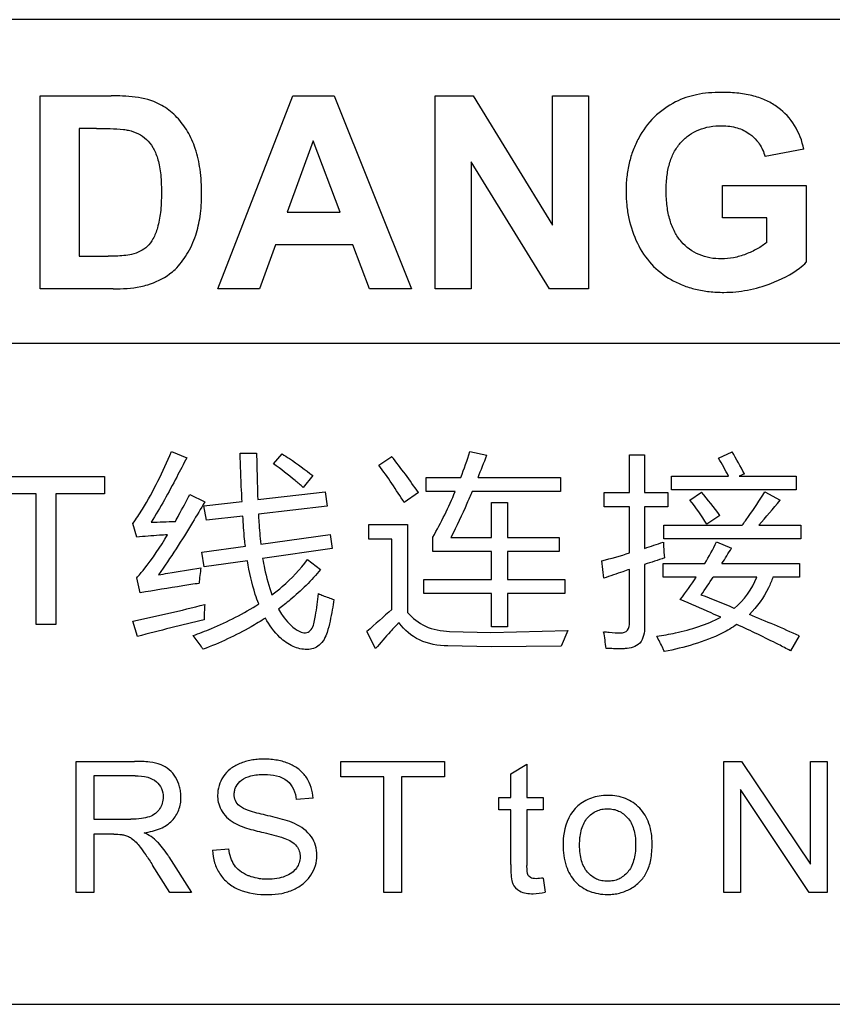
# Model space of a CAD drawing. Header units: millimetres. Extents: x 1895 to 2561, y -1570 to -291.
# Tile 5 of 61: x 1968 to 1977, y -1395 to -1384. Entities that reach past the tile are written whole.
import ezdxf

# ---------------------------------------------------------------- set-up
doc = ezdxf.new("R2010")
doc.units = ezdxf.units.MM
doc.header["$LTSCALE"] = 23.1
doc.layers.get('0').update_dxf_attribs({"linetype": 'CONTINUOUS'})
doc.layers.add('03___PRT_ALL_CURVES', color=7, linetype='CONTINUOUS')

msp = doc.modelspace()

# ---------------------------------------------------------------- linework, layer by layer
at = {"linetype": 'Continuous'}
for p, q in [((1986.399, -1383.548), (1956.399, -1383.548)), ((1956.399, -1394.548), (1986.399, -1394.548))]:
    msp.add_line(p, q, dxfattribs=at)
at = {"layer": '03___PRT_ALL_CURVES', "linetype": 'Continuous'}
for p, q in [((1968.211, -1386.555), (1968.211, -1384.399)), ((1968.211, -1384.399), (1969.005, -1384.399)), ((1970.198, -1386.555), (1971.035, -1384.399)), ((1971.035, -1384.399), (1971.496, -1384.399)), ((1971.496, -1384.399), (1972.36, -1386.555)), ((1972.625, -1386.555), (1972.625, -1384.399)), ((1972.625, -1384.399), (1973.047, -1384.399)), ((1973.047, -1384.399), (1973.935, -1385.844)), ((1973.935, -1385.844), (1973.935, -1384.399)), ((1973.935, -1384.399), (1974.338, -1384.399)), ((1974.338, -1384.399), (1974.338, -1386.555)), ((1968.647, -1384.764), (1968.647, -1386.191)), ((1968.842, -1384.764), (1968.647, -1384.764)), ((1971.263, -1384.902), (1970.971, -1385.7)), ((1971.562, -1385.7), (1971.263, -1384.902)), ((1976.744, -1384.996), (1976.31, -1385.077)), ((1973.902, -1386.555), (1973.028, -1385.138)), ((1973.028, -1385.138), (1973.028, -1386.555)), ((1975.835, -1385.763), (1975.835, -1385.399)), ((1975.835, -1385.399), (1976.771, -1385.399)), ((1976.771, -1385.399), (1976.771, -1386.259)), ((1970.971, -1385.7), (1971.562, -1385.7)), ((1976.331, -1385.763), (1975.835, -1385.763)), ((1976.331, -1386.037), (1976.331, -1385.763)), ((1970.839, -1386.065), (1970.66, -1386.555)), ((1971.704, -1386.065), (1970.839, -1386.065)), ((1971.89, -1386.555), (1971.704, -1386.065)), ((1968.647, -1386.191), (1968.971, -1386.191)), ((1969.028, -1386.555), (1968.211, -1386.555)), ((1970.66, -1386.555), (1970.198, -1386.555)), ((1972.36, -1386.555), (1971.89, -1386.555)), ((1973.028, -1386.555), (1972.625, -1386.555)), ((1974.338, -1386.555), (1973.902, -1386.555)), ((1955.399, -1387.163), (1987.399, -1387.163)), ((1969.678, -1388.374), (1969.849, -1388.442)), ((1970.444, -1388.392), (1970.629, -1388.392)), ((1970.818, -1388.512), (1970.915, -1388.399)), ((1973.013, -1388.372), (1973.202, -1388.412)), ((1974.797, -1388.408), (1974.964, -1388.408)), ((1974.797, -1388.829), (1974.797, -1388.408)), ((1974.964, -1388.408), (1974.964, -1388.829)), ((1975.791, -1388.446), (1975.942, -1388.376)), ((1971.994, -1388.525), (1972.139, -1388.428)), ((1976.079, -1388.622), (1976.022, -1388.649)), ((1967.622, -1388.652), (1968.931, -1388.652)), ((1968.931, -1388.652), (1968.931, -1388.846)), ((1971.257, -1388.642), (1971.149, -1388.773)), ((1972.524, -1388.662), (1972.912, -1388.662)), ((1972.524, -1388.82), (1972.524, -1388.662)), ((1973.103, -1388.662), (1974.024, -1388.662)), ((1974.024, -1388.662), (1974.024, -1388.82)), ((1975.266, -1388.649), (1975.902, -1388.649)), ((1975.266, -1388.8), (1975.266, -1388.649)), ((1976.022, -1388.649), (1976.656, -1388.649)), ((1976.656, -1388.649), (1976.656, -1388.8)), ((1968.167, -1388.846), (1967.622, -1388.846)), ((1968.167, -1390.304), (1968.167, -1388.846)), ((1968.386, -1388.846), (1968.386, -1390.304)), ((1968.931, -1388.846), (1968.386, -1388.846)), ((1969.883, -1388.852), (1970.05, -1388.935)), ((1970.643, -1388.91), (1971.397, -1388.825)), ((1971.397, -1388.825), (1971.417, -1388.985)), ((1972.438, -1388.832), (1972.278, -1388.944)), ((1972.848, -1388.82), (1972.524, -1388.82)), ((1974.024, -1388.82), (1973.038, -1388.82)), ((1974.513, -1388.829), (1974.797, -1388.829)), ((1974.513, -1388.992), (1974.513, -1388.829)), ((1974.964, -1388.829), (1975.223, -1388.829)), ((1975.223, -1388.829), (1975.223, -1388.992)), ((1976.656, -1388.8), (1975.266, -1388.8)), ((1975.469, -1388.915), (1975.599, -1388.827)), ((1976.309, -1388.825), (1976.478, -1388.917)), ((1970.041, -1388.978), (1970.467, -1388.931)), ((1973.254, -1388.942), (1973.434, -1388.942)), ((1973.254, -1389.332), (1973.254, -1388.942)), ((1973.434, -1388.942), (1973.434, -1389.332)), ((1970.068, -1389.14), (1970.041, -1388.978)), ((1971.417, -1388.985), (1970.65, -1389.074)), ((1974.797, -1388.992), (1974.513, -1388.992)), ((1974.797, -1389.506), (1974.797, -1388.992)), ((1975.223, -1388.992), (1974.964, -1388.992)), ((1974.964, -1388.992), (1974.964, -1389.455)), ((1969.29, -1389.33), (1969.248, -1389.176)), ((1970.476, -1389.094), (1970.068, -1389.14)), ((1971.884, -1389.188), (1972.317, -1389.188)), ((1971.884, -1389.352), (1971.884, -1389.188)), ((1972.317, -1389.188), (1972.317, -1390.171)), ((1975.805, -1389.088), (1975.66, -1389.185)), ((1970.676, -1389.407), (1971.453, -1389.298)), ((1971.453, -1389.298), (1971.474, -1389.458)), ((1975.178, -1389.196), (1976.056, -1389.196)), ((1975.178, -1389.348), (1975.178, -1389.196)), ((1976.24, -1389.196), (1976.71, -1389.196)), ((1976.71, -1389.196), (1976.71, -1389.348)), ((1972.141, -1389.352), (1971.884, -1389.352)), ((1972.141, -1390.138), (1972.141, -1389.352)), ((1972.598, -1389.49), (1972.598, -1389.33)), ((1972.801, -1389.332), (1973.254, -1389.332)), ((1973.434, -1389.332), (1974.011, -1389.332)), ((1974.011, -1389.332), (1974.011, -1389.49)), ((1976.71, -1389.348), (1975.178, -1389.348)), ((1975.769, -1389.381), (1975.935, -1389.451)), ((1970.018, -1389.498), (1970.504, -1389.431)), ((1970.045, -1389.661), (1970.018, -1389.498)), ((1971.474, -1389.458), (1970.697, -1389.568)), ((1973.254, -1389.49), (1972.598, -1389.49)), ((1973.254, -1389.803), (1973.254, -1389.49)), ((1974.011, -1389.49), (1973.434, -1389.49)), ((1973.434, -1389.49), (1973.434, -1389.803)), ((1970.526, -1389.593), (1970.045, -1389.661)), ((1971.199, -1389.579), (1971.345, -1389.69)), ((1974.509, -1389.789), (1974.486, -1389.595)), ((1975.171, -1389.624), (1975.637, -1389.624)), ((1975.171, -1389.776), (1975.171, -1389.624)), ((1975.828, -1389.624), (1976.694, -1389.624)), ((1976.694, -1389.624), (1976.694, -1389.776)), ((1974.797, -1390.28), (1974.797, -1389.69)), ((1974.964, -1389.635), (1974.964, -1390.33)), ((1969.327, -1389.951), (1969.29, -1389.783)), ((1972.497, -1389.803), (1973.254, -1389.803)), ((1972.497, -1389.96), (1972.497, -1389.803)), ((1973.434, -1389.803), (1974.074, -1389.803)), ((1974.074, -1389.803), (1974.074, -1389.96)), ((1975.542, -1389.776), (1975.171, -1389.776)), ((1976.217, -1389.776), (1975.731, -1389.776)), ((1976.694, -1389.776), (1976.398, -1389.776)), ((1973.254, -1389.96), (1972.497, -1389.96)), ((1973.254, -1390.332), (1973.254, -1389.96)), ((1974.074, -1389.96), (1973.434, -1389.96)), ((1973.434, -1389.96), (1973.434, -1390.332)), ((1969.297, -1390.44), (1969.248, -1390.269)), ((1968.386, -1390.304), (1968.167, -1390.304)), ((1971.958, -1390.575), (1971.861, -1390.384)), ((1972.785, -1390.382), (1973.247, -1390.393)), ((1973.247, -1390.393), (1974.108, -1390.373)), ((1973.434, -1390.332), (1973.254, -1390.332)), ((1974.108, -1390.373), (1974.033, -1390.546)), ((1976.692, -1390.431), (1976.593, -1390.598)), ((1973.251, -1390.555), (1972.765, -1390.544)), ((1974.033, -1390.546), (1973.251, -1390.555)), ((1968.614, -1393.299), (1968.614, -1391.834)), ((1968.614, -1391.834), (1969.264, -1391.834)), ((1971.57, -1391.834), (1972.73, -1391.834)), ((1971.57, -1392.006), (1971.57, -1391.834)), ((1972.73, -1391.834), (1972.73, -1392.006)), ((1973.47, -1391.974), (1973.65, -1391.866)), ((1973.65, -1391.866), (1973.65, -1392.237)), ((1975.848, -1391.834), (1976.047, -1391.834)), ((1975.848, -1393.299), (1975.848, -1391.834)), ((1976.047, -1391.834), (1976.816, -1392.984)), ((1976.816, -1391.834), (1977.002, -1391.834)), ((1976.816, -1392.984), (1976.816, -1391.834)), ((1977.002, -1391.834), (1977.002, -1393.299)), ((1968.809, -1391.995), (1968.809, -1392.48)), ((1969.272, -1391.995), (1968.809, -1391.995)), ((1972.052, -1392.006), (1971.57, -1392.006)), ((1972.052, -1393.299), (1972.052, -1392.006)), ((1972.73, -1392.006), (1972.247, -1392.006)), ((1972.247, -1392.006), (1972.247, -1393.299)), ((1973.47, -1392.237), (1973.47, -1391.974)), ((1976.803, -1393.299), (1976.034, -1392.149)), ((1976.034, -1392.149), (1976.034, -1393.299)), ((1971.26, -1392.247), (1971.073, -1392.261)), ((1973.337, -1392.237), (1973.47, -1392.237)), ((1973.337, -1392.376), (1973.337, -1392.237)), ((1973.65, -1392.237), (1973.83, -1392.237)), ((1973.83, -1392.237), (1973.83, -1392.376)), ((1973.47, -1392.376), (1973.337, -1392.376)), ((1973.47, -1392.988), (1973.47, -1392.376)), ((1973.83, -1392.376), (1973.65, -1392.376)), ((1973.65, -1392.376), (1973.65, -1392.998)), ((1968.809, -1392.48), (1969.225, -1392.48)), ((1968.809, -1392.648), (1968.809, -1393.299)), ((1969.033, -1392.648), (1968.809, -1392.648)), ((1970.138, -1392.828), (1970.32, -1392.812)), ((1969.65, -1392.9), (1969.903, -1393.299)), ((1969.661, -1393.299), (1969.467, -1392.994)), ((1973.83, -1393.138), (1973.854, -1393.297)), ((1968.809, -1393.299), (1968.614, -1393.299)), ((1969.903, -1393.299), (1969.661, -1393.299)), ((1972.247, -1393.299), (1972.052, -1393.299)), ((1976.034, -1393.299), (1975.848, -1393.299)), ((1977.002, -1393.299), (1976.803, -1393.299))]:
    msp.add_line(p, q, dxfattribs=at)
for centre, radius, start, end in [((1967.5, -1386.615), 5.786, 339.2767, 342.3209), ((1963.464, -1384.707), 10.419, 337.6894, 339.1671), ((1971.149, -1391.215), 5.57, 27.7389, 30.6352), ((1965.969, -1392.91), 7.453, 32.1518, 36.0445), ((1965.782, -1393.46), 8.107, 34.8159, 38.3674), ((1972.18, -1390.565), 4.186, 27.2307, 30.3974), ((1972.503, -1391.469), 4.071, 35.7947, 40.4753), ((1973.517, -1390.504), 2.517, 31.5971, 39.1487), ((1964.457, -1378.925), 15.632, 318.9202, 320.2637), ((1972.188, -1380.657), 9.225, 287.5116, 288.882), ((1972.491, -1387.76), 3.657, 329.3406, 333.6733), ((1970.826, -1376.199), 13.887, 285.2836, 286.6169), ((1970.368, -1386.139), 6.478, 327.4455, 329.2474), ((1972.036, -1389.993), 2.054, 170.9951, 175.8761), ((1972.24, -1387.597), 3.956, 322.1286, 326.5838), ((1966.384, -1383.658), 11.171, 325.5598, 326.7964), ((1966.547, -1412.913), 24.658, 67.5442, 68.4674), ((1963.961, -1365.767), 25.066, 282.1753, 284.058), ((1979.885, -1399.232), 11.944, 130.4148, 132.2003), ((1975.578, -1413.914), 24.3, 103.1662, 104.9786), ((1963.277, -1421.123), 33.496, 66.3898, 67.4265), ((1972.389, -1390.786), 2.155, 5.6791, 10.7013)]:
    msp.add_arc(centre, radius, start, end, dxfattribs=at)
for points, knots in [([(1969.414, -1384.44), (1969.323, -1384.414), (1969.184, -1384.402), (1969.047, -1384.399), (1969.005, -1384.399)], [0, 0, 0, 0, 0.693397, 1, 1, 1, 1]), ([(1970.015, -1385.498), (1970.015, -1385.405), (1970.006, -1385.233), (1969.955, -1384.995), (1969.866, -1384.797), (1969.746, -1384.636), (1969.595, -1384.51), (1969.476, -1384.459), (1969.414, -1384.44)], [0, 0, 0, 0, 0.213672, 0.394561, 0.554898, 0.706488, 0.85312, 1, 1, 1, 1]), ([(1976.744, -1384.996), (1976.724, -1384.903), (1976.657, -1384.724), (1976.494, -1384.547), (1976.329, -1384.449), (1976.18, -1384.397), (1976.042, -1384.372), (1975.922, -1384.362), (1975.81, -1384.359), (1975.682, -1384.364), (1975.507, -1384.389), (1975.384, -1384.43), (1975.311, -1384.468)], [0, 0, 0, 0, 0.163121, 0.319308, 0.401735, 0.490377, 0.587956, 0.640783, 0.696558, 0.781154, 0.859272, 1, 1, 1, 1]), ([(1975.311, -1384.468), (1975.224, -1384.512), (1975.061, -1384.626), (1974.914, -1384.826), (1974.833, -1385.006), (1974.788, -1385.152), (1974.762, -1385.308), (1974.754, -1385.466), (1974.762, -1385.621), (1974.793, -1385.817), (1974.841, -1385.958), (1974.883, -1386.045)], [0, 0, 0, 0, 0.163307, 0.324322, 0.407318, 0.491689, 0.578854, 0.670114, 0.755025, 0.837703, 1, 1, 1, 1]), ([(1968.842, -1384.764), (1968.942, -1384.764), (1969.061, -1384.764), (1969.18, -1384.78), (1969.198, -1384.784)], [0, 0, 0, 0, 0.84061, 1, 1, 1, 1]), ([(1969.198, -1384.784), (1969.236, -1384.793), (1969.309, -1384.817), (1969.404, -1384.882), (1969.476, -1384.978), (1969.519, -1385.077), (1969.543, -1385.173), (1969.557, -1385.262), (1969.564, -1385.365), (1969.567, -1385.478), (1969.564, -1385.592), (1969.555, -1385.725), (1969.53, -1385.861), (1969.481, -1385.991), (1969.415, -1386.083), (1969.329, -1386.14), (1969.266, -1386.162), (1969.233, -1386.17)], [0, 0, 0, 0, 0.069417, 0.133988, 0.201272, 0.27813, 0.323368, 0.37627, 0.43729, 0.506739, 0.576667, 0.639055, 0.741969, 0.821009, 0.882851, 0.939086, 1, 1, 1, 1]), ([(1975.375, -1386.029), (1975.346, -1385.996), (1975.295, -1385.92), (1975.242, -1385.785), (1975.217, -1385.657), (1975.207, -1385.544), (1975.204, -1385.455), (1975.207, -1385.368), (1975.217, -1385.263), (1975.242, -1385.143), (1975.294, -1385.017), (1975.369, -1384.913), (1975.462, -1384.832), (1975.57, -1384.774), (1975.694, -1384.74), (1975.811, -1384.731), (1975.914, -1384.737), (1976.023, -1384.759), (1976.13, -1384.811), (1976.195, -1384.872), (1976.219, -1384.9)], [0, 0, 0, 0, 0.061544, 0.128366, 0.203185, 0.244253, 0.287997, 0.328514, 0.366632, 0.436411, 0.499377, 0.558221, 0.614979, 0.671338, 0.730085, 0.793674, 0.836076, 0.875515, 0.949077, 1, 1, 1, 1]), ([(1976.219, -1384.9), (1976.228, -1384.911), (1976.268, -1384.964), (1976.296, -1385.027), (1976.31, -1385.077)], [0, 0, 0, 0, 0.217026, 1, 1, 1, 1]), ([(1969.718, -1386.338), (1969.769, -1386.288), (1969.862, -1386.168), (1969.954, -1385.965), (1970.006, -1385.736), (1970.015, -1385.581), (1970.015, -1385.498)], [0, 0, 0, 0, 0.234177, 0.490857, 0.72812, 1, 1, 1, 1]), ([(1974.883, -1386.045), (1974.924, -1386.13), (1975.029, -1386.289), (1975.218, -1386.437), (1975.391, -1386.518), (1975.535, -1386.563), (1975.689, -1386.589), (1975.839, -1386.597), (1975.983, -1386.59), (1976.16, -1386.565), (1976.291, -1386.527), (1976.375, -1386.494)], [0, 0, 0, 0, 0.164812, 0.328156, 0.412909, 0.499734, 0.59026, 0.685922, 0.763569, 0.841359, 1, 1, 1, 1]), ([(1975.822, -1386.221), (1975.737, -1386.221), (1975.568, -1386.193), (1975.429, -1386.09), (1975.375, -1386.029)], [0, 0, 0, 0, 0.510181, 1, 1, 1, 1]), ([(1976.331, -1386.037), (1976.297, -1386.063), (1976.221, -1386.113), (1976.096, -1386.171), (1975.961, -1386.212), (1975.868, -1386.221), (1975.822, -1386.221)], [0, 0, 0, 0, 0.23514, 0.491245, 0.750609, 1, 1, 1, 1]), ([(1969.233, -1386.17), (1969.175, -1386.185), (1969.087, -1386.189), (1968.999, -1386.191), (1968.971, -1386.191)], [0, 0, 0, 0, 0.678979, 1, 1, 1, 1]), ([(1976.375, -1386.494), (1976.488, -1386.45), (1976.629, -1386.382), (1976.747, -1386.282), (1976.771, -1386.259)], [0, 0, 0, 0, 0.784425, 1, 1, 1, 1]), ([(1969.413, -1386.51), (1969.499, -1386.482), (1969.609, -1386.432), (1969.699, -1386.356), (1969.718, -1386.338)], [0, 0, 0, 0, 0.771008, 1, 1, 1, 1]), ([(1969.028, -1386.555), (1969.131, -1386.555), (1969.261, -1386.549), (1969.387, -1386.518), (1969.413, -1386.51)], [0, 0, 0, 0, 0.792599, 1, 1, 1, 1]), ([(1969.248, -1389.176), (1969.285, -1389.125), (1969.453, -1388.871), (1969.583, -1388.595), (1969.678, -1388.374)], [0, 0, 0, 0, 0.207857, 1, 1, 1, 1]), ([(1970.467, -1388.931), (1970.465, -1388.89), (1970.456, -1388.711), (1970.449, -1388.531), (1970.444, -1388.392)], [0, 0, 0, 0, 0.2259, 1, 1, 1, 1]), ([(1970.629, -1388.392), (1970.63, -1388.439), (1970.633, -1388.612), (1970.638, -1388.785), (1970.643, -1388.91)], [0, 0, 0, 0, 0.272716, 1, 1, 1, 1]), ([(1970.915, -1388.399), (1970.942, -1388.416), (1971.06, -1388.493), (1971.172, -1388.576), (1971.257, -1388.642)], [0, 0, 0, 0, 0.231459, 1, 1, 1, 1]), ([(1969.849, -1388.442), (1969.812, -1388.514), (1969.686, -1388.758), (1969.554, -1388.999), (1969.45, -1389.163)], [0, 0, 0, 0, 0.295824, 1, 1, 1, 1]), ([(1971.149, -1388.773), (1971.119, -1388.747), (1971.012, -1388.657), (1970.901, -1388.57), (1970.818, -1388.512)], [0, 0, 0, 0, 0.281235, 1, 1, 1, 1]), ([(1969.722, -1389.153), (1969.735, -1389.129), (1969.79, -1389.03), (1969.843, -1388.929), (1969.883, -1388.852)], [0, 0, 0, 0, 0.237051, 1, 1, 1, 1]), ([(1973.038, -1388.82), (1973.019, -1388.865), (1972.943, -1389.037), (1972.863, -1389.207), (1972.801, -1389.332)], [0, 0, 0, 0, 0.256388, 1, 1, 1, 1]), ([(1976.056, -1389.196), (1976.079, -1389.164), (1976.166, -1389.042), (1976.25, -1388.918), (1976.309, -1388.825)], [0, 0, 0, 0, 0.266289, 1, 1, 1, 1]), ([(1970.05, -1388.935), (1970.005, -1389.012), (1969.842, -1389.289), (1969.669, -1389.559), (1969.534, -1389.749)], [0, 0, 0, 0, 0.276296, 1, 1, 1, 1]), ([(1970.65, -1389.074), (1970.651, -1389.103), (1970.657, -1389.214), (1970.667, -1389.326), (1970.676, -1389.407)], [0, 0, 0, 0, 0.261778, 1, 1, 1, 1]), ([(1970.504, -1389.431), (1970.5, -1389.404), (1970.488, -1389.292), (1970.48, -1389.18), (1970.476, -1389.094)], [0, 0, 0, 0, 0.238441, 1, 1, 1, 1]), ([(1969.29, -1389.783), (1969.318, -1389.753), (1969.446, -1389.603), (1969.554, -1389.437), (1969.634, -1389.303)], [0, 0, 0, 0, 0.207882, 1, 1, 1, 1]), ([(1969.634, -1389.303), (1969.604, -1389.305), (1969.489, -1389.312), (1969.375, -1389.321), (1969.29, -1389.33)], [0, 0, 0, 0, 0.261301, 1, 1, 1, 1]), ([(1975.174, -1389.386), (1975.174, -1389.402), (1975.176, -1389.461), (1975.181, -1389.519), (1975.187, -1389.561)], [0, 0, 0, 0, 0.278295, 1, 1, 1, 1]), ([(1970.653, -1390.076), (1970.639, -1390.041), (1970.583, -1389.884), (1970.547, -1389.72), (1970.526, -1389.593)], [0, 0, 0, 0, 0.226235, 1, 1, 1, 1]), ([(1970.697, -1389.568), (1970.704, -1389.606), (1970.729, -1389.743), (1970.765, -1389.879), (1970.801, -1389.974)], [0, 0, 0, 0, 0.273568, 1, 1, 1, 1]), ([(1970.801, -1389.974), (1970.84, -1389.945), (1970.986, -1389.827), (1971.116, -1389.69), (1971.199, -1389.579)], [0, 0, 0, 0, 0.261947, 1, 1, 1, 1]), ([(1969.534, -1389.749), (1969.569, -1389.744), (1969.727, -1389.72), (1969.884, -1389.693), (1970.007, -1389.672)], [0, 0, 0, 0, 0.220973, 1, 1, 1, 1]), ([(1971.345, -1389.69), (1971.243, -1389.814), (1971.088, -1389.967), (1970.919, -1390.1), (1970.874, -1390.133)], [0, 0, 0, 0, 0.744717, 1, 1, 1, 1]), ([(1974.797, -1389.69), (1974.772, -1389.698), (1974.676, -1389.731), (1974.579, -1389.764), (1974.509, -1389.789)], [0, 0, 0, 0, 0.262234, 1, 1, 1, 1]), ([(1969.987, -1389.846), (1969.926, -1389.855), (1969.706, -1389.889), (1969.486, -1389.925), (1969.327, -1389.951)], [0, 0, 0, 0, 0.276234, 1, 1, 1, 1]), ([(1976.398, -1389.776), (1976.383, -1389.816), (1976.32, -1389.969), (1976.222, -1390.108), (1976.135, -1390.194)], [0, 0, 0, 0, 0.26003, 1, 1, 1, 1]), ([(1971.273, -1390.28), (1971.278, -1390.256), (1971.298, -1390.15), (1971.312, -1390.042), (1971.32, -1389.96)], [0, 0, 0, 0, 0.233029, 1, 1, 1, 1]), ([(1971.32, -1389.96), (1971.337, -1389.967), (1971.394, -1389.992), (1971.452, -1390.013), (1971.494, -1390.026)], [0, 0, 0, 0, 0.291582, 1, 1, 1, 1]), ([(1971.494, -1390.026), (1971.488, -1390.064), (1971.467, -1390.187), (1971.443, -1390.31), (1971.417, -1390.393)], [0, 0, 0, 0, 0.308745, 1, 1, 1, 1]), ([(1975.815, -1390.224), (1975.779, -1390.208), (1975.629, -1390.141), (1975.478, -1390.075), (1975.363, -1390.026)], [0, 0, 0, 0, 0.237876, 1, 1, 1, 1]), ([(1969.919, -1390.429), (1969.988, -1390.404), (1970.241, -1390.307), (1970.486, -1390.184), (1970.653, -1390.076)], [0, 0, 0, 0, 0.269246, 1, 1, 1, 1]), ([(1970.874, -1390.133), (1970.888, -1390.158), (1970.944, -1390.248), (1971.018, -1390.327), (1971.082, -1390.37)], [0, 0, 0, 0, 0.271706, 1, 1, 1, 1]), ([(1972.317, -1390.171), (1972.37, -1390.236), (1972.515, -1390.347), (1972.693, -1390.379), (1972.785, -1390.382)], [0, 0, 0, 0, 0.477263, 1, 1, 1, 1]), ([(1970.727, -1390.234), (1970.674, -1390.268), (1970.453, -1390.403), (1970.216, -1390.512), (1970.032, -1390.582)], [0, 0, 0, 0, 0.240004, 1, 1, 1, 1]), ([(1971.194, -1390.584), (1971.14, -1390.584), (1971.026, -1390.559), (1970.86, -1390.436), (1970.771, -1390.313), (1970.727, -1390.234)], [0, 0, 0, 0, 0.265422, 0.556604, 1, 1, 1, 1]), ([(1971.082, -1390.37), (1971.117, -1390.391), (1971.222, -1390.425), (1971.263, -1390.323), (1971.273, -1390.28)], [0, 0, 0, 0, 0.485802, 1, 1, 1, 1]), ([(1972.222, -1390.287), (1972.186, -1390.316), (1972.098, -1390.413), (1972.012, -1390.511), (1971.958, -1390.575)], [0, 0, 0, 0, 0.355725, 1, 1, 1, 1]), ([(1972.765, -1390.544), (1972.657, -1390.543), (1972.445, -1390.508), (1972.279, -1390.367), (1972.222, -1390.287)], [0, 0, 0, 0, 0.523178, 1, 1, 1, 1]), ([(1974.698, -1390.4), (1974.725, -1390.4), (1974.789, -1390.378), (1974.797, -1390.311), (1974.797, -1390.28)], [0, 0, 0, 0, 0.462197, 1, 1, 1, 1]), ([(1975.099, -1390.436), (1975.17, -1390.426), (1975.415, -1390.382), (1975.657, -1390.308), (1975.815, -1390.224)], [0, 0, 0, 0, 0.28433, 1, 1, 1, 1]), ([(1971.417, -1390.393), (1971.399, -1390.446), (1971.351, -1390.547), (1971.242, -1390.584), (1971.194, -1390.584)], [0, 0, 0, 0, 0.541236, 1, 1, 1, 1]), ([(1974.507, -1390.386), (1974.528, -1390.388), (1974.591, -1390.394), (1974.655, -1390.4), (1974.698, -1390.4)], [0, 0, 0, 0, 0.327398, 1, 1, 1, 1]), ([(1974.964, -1390.33), (1974.964, -1390.393), (1974.942, -1390.534), (1974.804, -1390.575), (1974.746, -1390.575)], [0, 0, 0, 0, 0.521269, 1, 1, 1, 1]), ([(1975.996, -1390.305), (1975.944, -1390.341), (1975.692, -1390.486), (1975.407, -1390.565), (1975.185, -1390.607)], [0, 0, 0, 0, 0.218464, 1, 1, 1, 1]), ([(1976.593, -1390.598), (1976.549, -1390.575), (1976.352, -1390.473), (1976.152, -1390.377), (1975.996, -1390.305)], [0, 0, 0, 0, 0.224202, 1, 1, 1, 1]), ([(1970.032, -1390.582), (1970.025, -1390.571), (1969.989, -1390.518), (1969.95, -1390.468), (1969.919, -1390.429)], [0, 0, 0, 0, 0.211009, 1, 1, 1, 1]), ([(1975.185, -1390.607), (1975.179, -1390.594), (1975.153, -1390.536), (1975.123, -1390.479), (1975.099, -1390.436)], [0, 0, 0, 0, 0.220923, 1, 1, 1, 1]), ([(1974.746, -1390.575), (1974.731, -1390.576), (1974.66, -1390.577), (1974.589, -1390.575), (1974.534, -1390.573)], [0, 0, 0, 0, 0.210463, 1, 1, 1, 1]), ([(1971.26, -1392.247), (1971.258, -1392.206), (1971.245, -1392.124), (1971.192, -1392.013), (1971.109, -1391.92), (1970.994, -1391.855), (1970.884, -1391.824), (1970.787, -1391.811), (1970.711, -1391.808), (1970.638, -1391.811), (1970.547, -1391.823), (1970.442, -1391.854), (1970.332, -1391.914), (1970.228, -1392.028), (1970.192, -1392.146), (1970.194, -1392.225), (1970.194, -1392.23)], [0, 0, 0, 0, 0.08086, 0.15935, 0.238376, 0.321642, 0.412776, 0.461622, 0.513185, 0.560394, 0.605774, 0.692547, 0.772873, 0.847801, 0.989458, 1, 1, 1, 1]), ([(1969.373, -1392.632), (1969.435, -1392.623), (1969.549, -1392.598), (1969.669, -1392.52), (1969.73, -1392.441), (1969.762, -1392.377), (1969.781, -1392.307), (1969.786, -1392.238), (1969.782, -1392.174), (1969.767, -1392.099), (1969.729, -1392.011), (1969.658, -1391.924), (1969.557, -1391.864), (1969.422, -1391.838), (1969.321, -1391.834), (1969.264, -1391.834)], [0, 0, 0, 0, 0.137027, 0.249203, 0.301033, 0.351759, 0.403366, 0.45775, 0.500558, 0.542211, 0.625016, 0.704969, 0.782014, 0.875126, 1, 1, 1, 1]), ([(1969.272, -1391.995), (1969.319, -1391.995), (1969.404, -1392.001), (1969.511, -1392.052), (1969.573, -1392.136), (1969.589, -1392.224), (1969.578, -1392.303), (1969.548, -1392.367), (1969.5, -1392.422), (1969.428, -1392.458), (1969.334, -1392.477), (1969.264, -1392.48), (1969.225, -1392.48)], [0, 0, 0, 0, 0.151093, 0.267793, 0.36914, 0.472458, 0.54619, 0.620359, 0.69594, 0.775719, 0.873482, 1, 1, 1, 1]), ([(1970.437, -1392.331), (1970.419, -1392.315), (1970.388, -1392.275), (1970.377, -1392.211), (1970.383, -1392.157), (1970.404, -1392.1), (1970.461, -1392.034), (1970.575, -1391.987), (1970.666, -1391.981), (1970.717, -1391.981)], [0, 0, 0, 0, 0.121262, 0.244605, 0.318961, 0.391821, 0.548721, 0.742402, 1, 1, 1, 1]), ([(1970.717, -1391.981), (1970.805, -1391.981), (1970.992, -1392.008), (1971.065, -1392.184), (1971.073, -1392.261)], [0, 0, 0, 0, 0.532594, 1, 1, 1, 1]), ([(1970.194, -1392.23), (1970.195, -1392.257), (1970.204, -1392.315), (1970.256, -1392.434), (1970.34, -1392.501), (1970.401, -1392.533)], [0, 0, 0, 0, 0.211054, 0.458236, 1, 1, 1, 1]), ([(1975.048, -1392.753), (1975.048, -1392.677), (1975.034, -1392.565), (1974.974, -1392.435), (1974.912, -1392.356), (1974.837, -1392.292), (1974.751, -1392.247), (1974.654, -1392.22), (1974.555, -1392.212), (1974.458, -1392.219), (1974.341, -1392.248), (1974.262, -1392.294), (1974.218, -1392.332)], [0, 0, 0, 0, 0.192147, 0.277997, 0.36156, 0.443746, 0.524445, 0.607291, 0.695634, 0.775851, 0.851821, 1, 1, 1, 1]), ([(1970.729, -1392.435), (1970.664, -1392.421), (1970.565, -1392.394), (1970.465, -1392.356), (1970.437, -1392.331)], [0, 0, 0, 0, 0.636031, 1, 1, 1, 1]), ([(1974.218, -1392.332), (1974.133, -1392.405), (1974.062, -1392.565), (1974.054, -1392.722), (1974.054, -1392.768)], [0, 0, 0, 0, 0.708834, 1, 1, 1, 1]), ([(1974.238, -1392.768), (1974.238, -1392.752), (1974.239, -1392.72), (1974.244, -1392.66), (1974.257, -1392.593), (1974.285, -1392.522), (1974.324, -1392.464), (1974.372, -1392.419), (1974.427, -1392.387), (1974.487, -1392.367), (1974.551, -1392.362), (1974.615, -1392.368), (1974.675, -1392.387), (1974.729, -1392.42), (1974.777, -1392.464), (1974.817, -1392.522), (1974.845, -1392.592), (1974.861, -1392.673), (1974.864, -1392.734), (1974.864, -1392.767), (1974.864, -1392.769)], [0, 0, 0, 0, 0.042679, 0.082727, 0.155649, 0.220769, 0.280361, 0.336601, 0.390251, 0.443996, 0.500521, 0.556162, 0.609444, 0.662977, 0.719335, 0.778921, 0.843036, 0.91425, 0.99446, 1, 1, 1, 1]), ([(1971.053, -1392.529), (1970.985, -1392.498), (1970.874, -1392.47), (1970.765, -1392.444), (1970.729, -1392.435)], [0, 0, 0, 0, 0.668547, 1, 1, 1, 1]), ([(1970.401, -1392.533), (1970.46, -1392.564), (1970.557, -1392.592), (1970.652, -1392.617), (1970.684, -1392.624)], [0, 0, 0, 0, 0.675722, 1, 1, 1, 1]), ([(1970.762, -1393.323), (1970.811, -1393.323), (1970.908, -1393.315), (1971.043, -1393.272), (1971.156, -1393.204), (1971.239, -1393.11), (1971.291, -1393.002), (1971.308, -1392.886), (1971.293, -1392.775), (1971.228, -1392.633), (1971.126, -1392.562), (1971.053, -1392.529)], [0, 0, 0, 0, 0.121254, 0.234551, 0.340105, 0.439569, 0.534951, 0.627861, 0.71844, 0.805235, 1, 1, 1, 1]), ([(1969.033, -1392.648), (1969.063, -1392.648), (1969.099, -1392.649), (1969.135, -1392.654), (1969.141, -1392.655)], [0, 0, 0, 0, 0.82178, 1, 1, 1, 1]), ([(1969.141, -1392.655), (1969.156, -1392.659), (1969.187, -1392.669), (1969.257, -1392.706), (1969.323, -1392.782), (1969.397, -1392.886), (1969.442, -1392.955), (1969.467, -1392.994)], [0, 0, 0, 0, 0.098036, 0.201033, 0.48954, 0.709389, 1, 1, 1, 1]), ([(1969.49, -1392.705), (1969.465, -1392.683), (1969.426, -1392.658), (1969.385, -1392.638), (1969.373, -1392.632)], [0, 0, 0, 0, 0.705536, 1, 1, 1, 1]), ([(1969.65, -1392.9), (1969.615, -1392.845), (1969.564, -1392.777), (1969.504, -1392.718), (1969.49, -1392.705)], [0, 0, 0, 0, 0.76721, 1, 1, 1, 1]), ([(1970.944, -1392.695), (1970.993, -1392.714), (1971.064, -1392.751), (1971.11, -1392.837), (1971.123, -1392.924), (1971.092, -1393.016), (1971.022, -1393.084), (1970.946, -1393.123), (1970.854, -1393.147), (1970.767, -1393.153), (1970.693, -1393.15), (1970.623, -1393.14), (1970.574, -1393.126), (1970.545, -1393.115)], [0, 0, 0, 0, 0.159825, 0.224037, 0.28993, 0.42392, 0.498358, 0.583257, 0.679228, 0.785383, 0.847121, 0.906241, 1, 1, 1, 1]), ([(1970.684, -1392.624), (1970.758, -1392.642), (1970.846, -1392.663), (1970.932, -1392.691), (1970.944, -1392.695)], [0, 0, 0, 0, 0.850396, 1, 1, 1, 1]), ([(1970.545, -1393.115), (1970.539, -1393.113), (1970.503, -1393.097), (1970.442, -1393.063), (1970.376, -1392.996), (1970.337, -1392.909), (1970.324, -1392.846), (1970.32, -1392.812)], [0, 0, 0, 0, 0.046309, 0.297576, 0.518115, 0.742633, 1, 1, 1, 1]), ([(1974.054, -1392.768), (1974.054, -1392.848), (1974.067, -1392.964), (1974.127, -1393.1), (1974.188, -1393.181), (1974.263, -1393.244), (1974.35, -1393.289), (1974.447, -1393.316), (1974.539, -1393.323), (1974.619, -1393.319), (1974.707, -1393.303), (1974.81, -1393.262), (1974.916, -1393.183), (1974.996, -1393.072), (1975.042, -1392.924), (1975.048, -1392.814), (1975.048, -1392.753)], [0, 0, 0, 0, 0.141112, 0.202563, 0.261258, 0.318375, 0.374825, 0.43326, 0.496077, 0.536257, 0.575481, 0.65331, 0.729767, 0.805581, 0.891902, 1, 1, 1, 1]), ([(1974.864, -1392.769), (1974.864, -1392.799), (1974.861, -1392.858), (1974.845, -1392.941), (1974.817, -1393.014), (1974.778, -1393.073), (1974.73, -1393.118), (1974.676, -1393.151), (1974.615, -1393.17), (1974.551, -1393.176), (1974.487, -1393.17), (1974.427, -1393.151), (1974.372, -1393.118), (1974.306, -1393.057), (1974.261, -1392.966), (1974.241, -1392.86), (1974.238, -1392.8), (1974.238, -1392.768)], [0, 0, 0, 0, 0.079137, 0.153558, 0.219589, 0.279874, 0.336342, 0.389971, 0.443434, 0.499424, 0.555954, 0.609738, 0.663486, 0.719891, 0.844036, 0.917116, 1, 1, 1, 1]), ([(1970.138, -1392.828), (1970.14, -1392.875), (1970.153, -1392.968), (1970.213, -1393.094), (1970.306, -1393.199), (1970.485, -1393.305), (1970.649, -1393.323), (1970.762, -1393.323)], [0, 0, 0, 0, 0.158007, 0.311516, 0.464417, 0.621434, 1, 1, 1, 1]), ([(1973.47, -1392.988), (1973.47, -1393.048), (1973.469, -1393.12), (1973.487, -1393.19), (1973.492, -1393.201)], [0, 0, 0, 0, 0.842929, 1, 1, 1, 1]), ([(1973.83, -1393.138), (1973.804, -1393.142), (1973.766, -1393.147), (1973.718, -1393.144), (1973.69, -1393.134), (1973.671, -1393.118), (1973.656, -1393.094), (1973.651, -1393.052), (1973.65, -1393.019), (1973.65, -1392.998)], [0, 0, 0, 0, 0.27215, 0.394622, 0.49089, 0.573836, 0.654113, 0.780493, 1, 1, 1, 1]), ([(1973.492, -1393.201), (1973.506, -1393.235), (1973.574, -1393.304), (1973.714, -1393.319), (1973.81, -1393.306), (1973.854, -1393.297)], [0, 0, 0, 0, 0.276417, 0.661186, 1, 1, 1, 1])]:
    msp.add_open_spline(points, degree=3, knots=knots, dxfattribs=at)
for points in [[(1972.598, -1389.33), (1972.692, -1389.165), (1972.775, -1388.995), (1972.848, -1388.82)], [(1969.45, -1389.163), (1969.541, -1389.16), (1969.631, -1389.157), (1969.722, -1389.153)], [(1975.187, -1389.561), (1975.113, -1389.586), (1975.038, -1389.61), (1974.964, -1389.635)], [(1975.965, -1390.125), (1976.077, -1390.035), (1976.168, -1389.911), (1976.217, -1389.776)], [(1970.05, -1390.082), (1970.046, -1390.139), (1970.043, -1390.196), (1970.043, -1390.253)]]:
    msp.add_open_spline(points, degree=3, dxfattribs=at)

doc.saveas('drawing.dxf')
